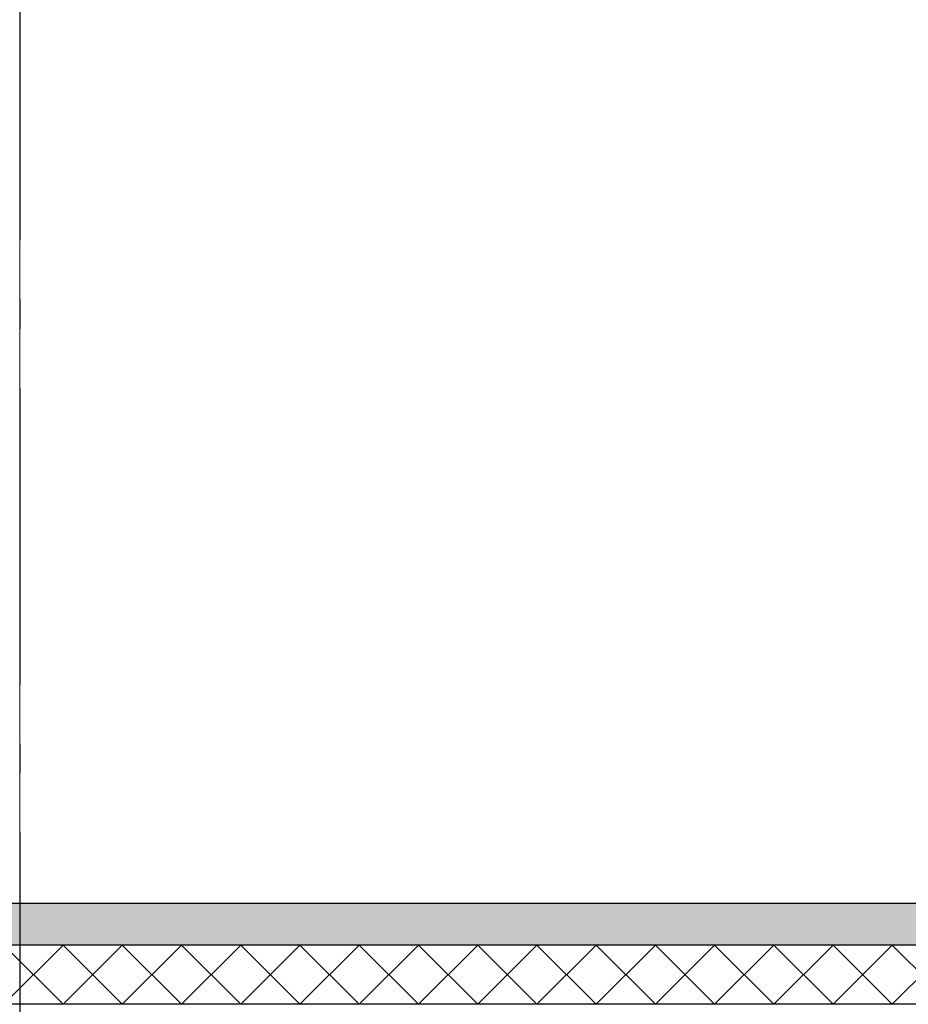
# Model space of a CAD drawing. Header units: millimetres. Extents: x -82116 to -58044, y -2070 to 12890.
# Tile 38 of 65: x -65073 to -63573, y 3650 to 5312. Entities that reach past the tile are written whole.
import ezdxf
from ezdxf.enums import TextEntityAlignment as Align

# ---------------------------------------------------------------- set-up
doc = ezdxf.new("R2010")
doc.units = ezdxf.units.MM
doc.header["$LTSCALE"] = 0.5
doc.header["$MEASUREMENT"] = 0
doc.linetypes.add('Akselinje', pattern=[1500, 1000, -200, 100, -200])
doc.linetypes.add('PLINE', pattern=[0])
doc.layers.add('236- Innvendig kledning og overflate(Nye konstruksjoner)', color=7, linetype='Continuous', lineweight=0)
for name, color, linetype in [('252- Gulv på grunn_ bunnplate', 7, 'Continuous'), ('252- Gulv på grunn_ bunnplate (Skravur)', 7, 'Continuous'), ('82-- Modullinjer', 7, 'Continuous'), ('832- Tekst bygning(Nye konstruksjoner)', 7, 'Continuous')]:
    doc.layers.add(name, color=color, linetype=linetype)
doc.styles.add('GENERATED_STYLE_1', font='arial.ttf')
doc.dimstyles.new('GENERATED_STYLE__2', dxfattribs={"dimtxt": 0.18, "dimasz": 182.4, "dimexe": 0.18, "dimexo": 0.0625, "dimgap": 0, "dimtad": 0, "dimtih": 1, "dimtoh": 1, "dimdec": 4, "dimzin": 0, "dimdsep": 46, "dimcen": 0.09, "dimadec": 0, "dimazin": 0, "dimtfac": 1, "dimtdec": 4, "dimtmove": 0, "dimatfit": 3, "dimldrblk": 'ARROWHEAD_5', "dimfxl": 1, "dimtolj": 1, "dimtzin": 0, "dimarcsym": 0})

# ---------------------------------------------------------------- blocks, each defined once
blk = doc.blocks.new('*X8')
at = {"layer": '252- Gulv på grunn_ bunnplate (Skravur)', "linetype": 'PLINE'}
for p, q in [((-65100, 3650), (-65000, 3750)), ((-65000, 3650), (-65100, 3750)), ((-65000, 3650), (-64900, 3750)), ((-64900, 3650), (-65000, 3750)), ((-64900, 3650), (-64800, 3750)), ((-64800, 3650), (-64900, 3750)), ((-64800, 3650), (-64700, 3750)), ((-64700, 3650), (-64800, 3750)), ((-64700, 3650), (-64600, 3750)), ((-64600, 3650), (-64700, 3750)), ((-64600, 3650), (-64500, 3750)), ((-64500, 3650), (-64600, 3750)), ((-64500, 3650), (-64400, 3750)), ((-64400, 3650), (-64500, 3750)), ((-64400, 3650), (-64300, 3750)), ((-64300, 3650), (-64400, 3750)), ((-64300, 3650), (-64200, 3750)), ((-64200, 3650), (-64300, 3750)), ((-64200, 3650), (-64100, 3750)), ((-64100, 3650), (-64200, 3750)), ((-64100, 3650), (-64000, 3750)), ((-64000, 3650), (-64100, 3750)), ((-64000, 3650), (-63900, 3750)), ((-63900, 3650), (-64000, 3750)), ((-63900, 3650), (-63800, 3750)), ((-63800, 3650), (-63900, 3750)), ((-63800, 3650), (-63700, 3750)), ((-63700, 3650), (-63800, 3750)), ((-63700, 3650), (-63600, 3750)), ((-63600, 3650), (-63700, 3750)), ((-63600, 3650), (-63500, 3750)), ((-63500, 3650), (-63600, 3750))]:
    blk.add_line(p, q, dxfattribs=at)
blk = doc.blocks.new('Standard grid marker[6]', base_point=(-65073.2, 12390))
at = {"layer": '82-- Modullinjer', "linetype": 'Akselinje'}
blk.add_line((-65073.2, 12190), (-65073.2, 1550), dxfattribs=at)
at = {"layer": '82-- Modullinjer', "style": 'GENERATED_STYLE_1'}
for tag, p in [('AC_MarkerText_1_0', (-65073.2, 12727.5)), ('AC_MarkerText_1_1', (-65073.2, 1187.5))]:
    blk.add_attdef(tag, text='', height=175, rotation=360, dxfattribs=at).set_placement(p, align=Align.TOP_CENTER)
blk = doc.blocks.new('ARROWHEAD_5')
at = {"linetype": 'Continuous'}
blk.add_hatch(color=256, dxfattribs=at).paths.add_polyline_path([(-1, 0.2679), (0, 0), (-1, -0.2679)])
blk.add_line((0, 0), (-1, 0), dxfattribs=at)

msp = doc.modelspace()

# ---------------------------------------------------------------- hatches: boundary and pattern name
at = {"layer": '252- Gulv på grunn_ bunnplate (Skravur)', "linetype": 'Continuous'}
h = msp.add_hatch(dxfattribs=at)
h.set_pattern_fill('Betong_strukturell', color=256, style=0, pattern_type=2)
h.set_pattern_definition([(0, (0, 0), (0, 311.7692), [30, -150]), (0, (90, 155.9), (0, 311.7692), [30, -150]), (60, (0, 0), (-270, 155.8846), [30, -150]), (60, (180, 0), (-270, 155.8846), [30, -150]), (120, (30, 0), (270, 155.8846), [30, -150]), (120, (210, 0), (270, 155.8846), [30, -150]), (0, (0, 30), (0, 60.000002), [0, -60, 0, -90.000004]), (45, (30, 30), (-42.42641, 42.42641), [0, -45, 0, -75.000003])])
h.paths.add_polyline_path([(-60337.7, 3820), (-76238.2, 3820), (-76238.2, 3750), (-60337.7, 3750)])

# ---------------------------------------------------------------- linework, layer by layer
at = {"layer": '236- Innvendig kledning og overflate(Nye konstruksjoner)', "linetype": 'PLINE'}
msp.add_line((-65073.2, 6542.4), (-65073.2, 3820), dxfattribs=at)
at = {"layer": '252- Gulv på grunn_ bunnplate', "linetype": 'PLINE'}
for p, q in [((-60435.7, 3820), (-65073.2, 3820)), ((-60337.7, 3750), (-76238.2, 3750)), ((-60323.2, 3650), (-76248.2, 3650))]:
    msp.add_line(p, q, dxfattribs=at)
at = {"layer": '252- Gulv på grunn_ bunnplate', "linetype": 'PLINE', "flags": 128}
msp.add_lwpolyline([(-65073.2, 3820), (-65085.7, 3820), (-65098.2, 3820), (-65198.2, 3820), (-65210.7, 3820), (-65223.2, 3820)], dxfattribs=at)

# ---------------------------------------------------------------- block references
at = {"layer": '252- Gulv på grunn_ bunnplate'}
msp.add_blockref('*X8', (0, 0), dxfattribs=at)
at = {"layer": '82-- Modullinjer', "linetype": 'PLINE'}
msp.add_blockref('Standard grid marker[6]', (-65073.2, 12390), dxfattribs=at)

# ---------------------------------------------------------------- leaders
at = {"layer": '832- Tekst bygning(Nye konstruksjoner)', "linetype": 'PLINE', "annotation_type": 0, "has_hookline": 1, "hookline_direction": 1, "text_width": 1686.7}
msp.add_leader([(-60373.2, 4499.3), (-62429.1, 4544.8)], dimstyle='GENERATED_STYLE__2', dxfattribs=at)

doc.saveas('drawing.dxf')
